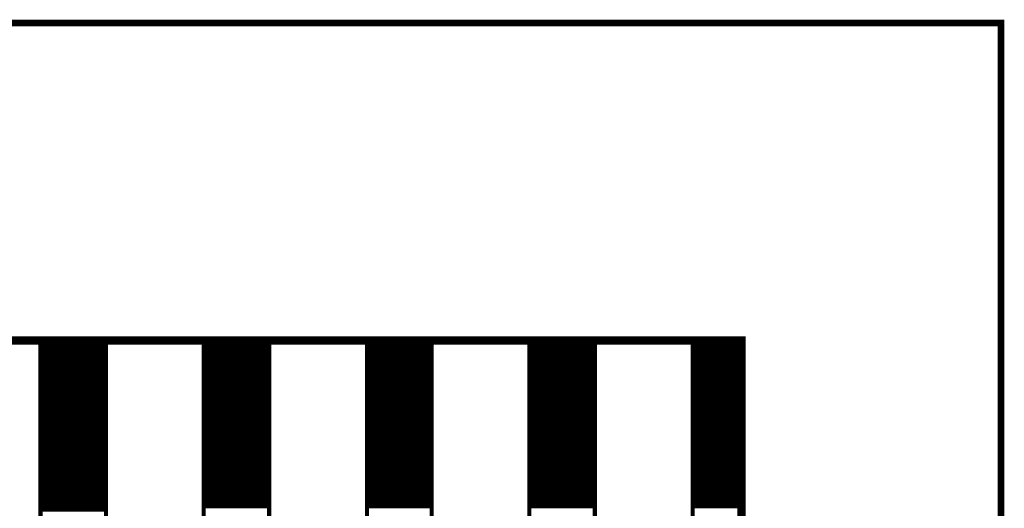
# Model space of a CAD drawing. Extents: x 2.21 to 9.98, y 0.91 to 8.6.
# Tile 17 of 17: x 8.79 to 9.98, y 8.01 to 8.6. Entities that reach past the tile are written whole.
import ezdxf

# ---------------------------------------------------------------- set-up
doc = ezdxf.new("R2010")
doc.units = 0
doc.header["$LTSCALE"] = 25
doc.layers.get('0').update_dxf_attribs({"linetype": 'CONTINUOUS'})

msp = doc.modelspace()

# ---------------------------------------------------------------- linework, layer by layer
at = {"color": 1, "const_width": 0.008}
msp.add_lwpolyline([(2.209, 0.917), (9.976, 0.917), (9.976, 8.596), (2.209, 8.596), (2.209, 0.917)], dxfattribs=at)
at = {"color": 3}
for points, const_width in [([(8.246, 3.925), (8.246, 8.213), (9.663, 8.213), (9.663, 3.925), (8.246, 3.925)], 0.01), ([(8.817, 8.213), (8.896, 8.213), (8.896, 5.697), (8.817, 5.697), (8.817, 8.213)], 0.005), ([(8.817, 8.209), (8.896, 8.209)], 0.005), ([(9.014, 8.213), (9.093, 8.213), (9.093, 3.925), (9.014, 3.925), (9.014, 8.213)], 0.005), ([(9.014, 8.208), (9.093, 8.208)], 0.005), ([(9.211, 8.213), (9.289, 8.213), (9.289, 3.925), (9.211, 3.925), (9.211, 8.213)], 0.005), ([(9.211, 8.208), (9.289, 8.208)], 0.005), ([(9.407, 8.213), (9.486, 8.213), (9.486, 3.925), (9.407, 3.925), (9.407, 8.213)], 0.005), ([(9.407, 8.208), (9.486, 8.208)], 0.005), ([(9.604, 8.213), (9.663, 8.213), (9.663, 3.925), (9.604, 3.925), (9.604, 8.213)], 0.005), ([(9.604, 8.208), (9.663, 8.208)], 0.005), ([(8.817, 8.204), (8.896, 8.204)], 0.005), ([(8.817, 8.199), (8.896, 8.199)], 0.005), ([(9.014, 8.203), (9.093, 8.203)], 0.005), ([(9.014, 8.198), (9.093, 8.198)], 0.005), ([(9.211, 8.203), (9.289, 8.203)], 0.005), ([(9.211, 8.198), (9.289, 8.198)], 0.005), ([(9.407, 8.203), (9.486, 8.203)], 0.005), ([(9.407, 8.198), (9.486, 8.198)], 0.005), ([(9.604, 8.203), (9.663, 8.203)], 0.005), ([(9.604, 8.198), (9.663, 8.198)], 0.005), ([(8.817, 8.194), (8.896, 8.194)], 0.005), ([(8.817, 8.189), (8.896, 8.189)], 0.005), ([(8.817, 8.184), (8.896, 8.184)], 0.005), ([(9.014, 8.193), (9.093, 8.193)], 0.005), ([(9.014, 8.188), (9.093, 8.188)], 0.005), ([(9.211, 8.193), (9.289, 8.193)], 0.005), ([(9.211, 8.188), (9.289, 8.188)], 0.005), ([(9.407, 8.193), (9.486, 8.193)], 0.005), ([(9.407, 8.188), (9.486, 8.188)], 0.005), ([(9.604, 8.193), (9.663, 8.193)], 0.005), ([(9.604, 8.188), (9.663, 8.188)], 0.005), ([(8.817, 8.179), (8.896, 8.179)], 0.005), ([(8.817, 8.174), (8.896, 8.174)], 0.005), ([(9.014, 8.183), (9.093, 8.183)], 0.005), ([(9.014, 8.178), (9.093, 8.178)], 0.005), ([(9.014, 8.173), (9.093, 8.173)], 0.005), ([(9.211, 8.183), (9.289, 8.183)], 0.005), ([(9.211, 8.178), (9.289, 8.178)], 0.005), ([(9.211, 8.173), (9.289, 8.173)], 0.005), ([(9.407, 8.183), (9.486, 8.183)], 0.005), ([(9.407, 8.178), (9.486, 8.178)], 0.005), ([(9.407, 8.173), (9.486, 8.173)], 0.005), ([(9.604, 8.183), (9.663, 8.183)], 0.005), ([(9.604, 8.178), (9.663, 8.178)], 0.005), ([(9.604, 8.173), (9.663, 8.173)], 0.005), ([(8.817, 8.169), (8.896, 8.169)], 0.005), ([(8.817, 8.164), (8.896, 8.164)], 0.005), ([(9.014, 8.168), (9.093, 8.168)], 0.005), ([(9.014, 8.163), (9.093, 8.163)], 0.005), ([(9.211, 8.168), (9.289, 8.168)], 0.005), ([(9.211, 8.163), (9.289, 8.163)], 0.005), ([(9.407, 8.168), (9.486, 8.168)], 0.005), ([(9.407, 8.163), (9.486, 8.163)], 0.005), ([(9.604, 8.168), (9.663, 8.168)], 0.005), ([(9.604, 8.163), (9.663, 8.163)], 0.005), ([(8.817, 8.159), (8.896, 8.159)], 0.005), ([(8.817, 8.154), (8.896, 8.154)], 0.005), ([(8.817, 8.149), (8.896, 8.149)], 0.005), ([(9.014, 8.158), (9.093, 8.158)], 0.005), ([(9.014, 8.153), (9.093, 8.153)], 0.005), ([(9.014, 8.148), (9.093, 8.148)], 0.005), ([(9.211, 8.158), (9.289, 8.158)], 0.005), ([(9.211, 8.153), (9.289, 8.153)], 0.005), ([(9.211, 8.148), (9.289, 8.148)], 0.005), ([(9.407, 8.158), (9.486, 8.158)], 0.005), ([(9.407, 8.153), (9.486, 8.153)], 0.005), ([(9.407, 8.148), (9.486, 8.148)], 0.005), ([(9.604, 8.158), (9.663, 8.158)], 0.005), ([(9.604, 8.153), (9.663, 8.153)], 0.005), ([(9.604, 8.148), (9.663, 8.148)], 0.005), ([(8.817, 8.144), (8.896, 8.144)], 0.005), ([(8.817, 8.139), (8.896, 8.139)], 0.005), ([(9.014, 8.143), (9.093, 8.143)], 0.005), ([(9.014, 8.138), (9.093, 8.138)], 0.005), ([(9.211, 8.143), (9.289, 8.143)], 0.005), ([(9.211, 8.138), (9.289, 8.138)], 0.005), ([(9.407, 8.143), (9.486, 8.143)], 0.005), ([(9.407, 8.138), (9.486, 8.138)], 0.005), ([(9.604, 8.143), (9.663, 8.143)], 0.005), ([(9.604, 8.138), (9.663, 8.138)], 0.005), ([(8.817, 8.134), (8.896, 8.134)], 0.005), ([(8.817, 8.129), (8.896, 8.129)], 0.005), ([(8.817, 8.124), (8.896, 8.124)], 0.005), ([(9.014, 8.133), (9.093, 8.133)], 0.005), ([(9.014, 8.128), (9.093, 8.128)], 0.005), ([(9.211, 8.133), (9.289, 8.133)], 0.005), ([(9.211, 8.128), (9.289, 8.128)], 0.005), ([(9.407, 8.133), (9.486, 8.133)], 0.005), ([(9.407, 8.128), (9.486, 8.128)], 0.005), ([(9.604, 8.133), (9.663, 8.133)], 0.005), ([(9.604, 8.128), (9.663, 8.128)], 0.005), ([(8.817, 8.119), (8.896, 8.119)], 0.005), ([(8.817, 8.114), (8.896, 8.114)], 0.005), ([(9.014, 8.123), (9.093, 8.123)], 0.005), ([(9.014, 8.118), (9.093, 8.118)], 0.005), ([(9.014, 8.113), (9.093, 8.113)], 0.005), ([(9.211, 8.123), (9.289, 8.123)], 0.005), ([(9.211, 8.118), (9.289, 8.118)], 0.005), ([(9.211, 8.113), (9.289, 8.113)], 0.005), ([(9.407, 8.123), (9.486, 8.123)], 0.005), ([(9.407, 8.118), (9.486, 8.118)], 0.005), ([(9.407, 8.113), (9.486, 8.113)], 0.005), ([(9.604, 8.123), (9.663, 8.123)], 0.005), ([(9.604, 8.118), (9.663, 8.118)], 0.005), ([(9.604, 8.113), (9.663, 8.113)], 0.005), ([(8.817, 8.109), (8.896, 8.109)], 0.005), ([(8.817, 8.104), (8.896, 8.104)], 0.005), ([(9.014, 8.108), (9.093, 8.108)], 0.005), ([(9.014, 8.103), (9.093, 8.103)], 0.005), ([(9.211, 8.108), (9.289, 8.108)], 0.005), ([(9.211, 8.103), (9.289, 8.103)], 0.005), ([(9.407, 8.108), (9.486, 8.108)], 0.005), ([(9.407, 8.103), (9.486, 8.103)], 0.005), ([(9.604, 8.108), (9.663, 8.108)], 0.005), ([(9.604, 8.103), (9.663, 8.103)], 0.005), ([(8.817, 8.099), (8.896, 8.099)], 0.005), ([(8.817, 8.094), (8.896, 8.094)], 0.005), ([(8.817, 8.089), (8.896, 8.089)], 0.005), ([(9.014, 8.098), (9.093, 8.098)], 0.005), ([(9.014, 8.093), (9.093, 8.093)], 0.005), ([(9.014, 8.088), (9.093, 8.088)], 0.005), ([(9.211, 8.098), (9.289, 8.098)], 0.005), ([(9.211, 8.093), (9.289, 8.093)], 0.005), ([(9.211, 8.088), (9.289, 8.088)], 0.005), ([(9.407, 8.098), (9.486, 8.098)], 0.005), ([(9.407, 8.093), (9.486, 8.093)], 0.005), ([(9.407, 8.088), (9.486, 8.088)], 0.005), ([(9.604, 8.098), (9.663, 8.098)], 0.005), ([(9.604, 8.093), (9.663, 8.093)], 0.005), ([(9.604, 8.088), (9.663, 8.088)], 0.005), ([(8.817, 8.084), (8.896, 8.084)], 0.005), ([(8.817, 8.079), (8.896, 8.079)], 0.005), ([(9.014, 8.083), (9.093, 8.083)], 0.005), ([(9.014, 8.078), (9.093, 8.078)], 0.005), ([(9.211, 8.083), (9.289, 8.083)], 0.005), ([(9.211, 8.078), (9.289, 8.078)], 0.005), ([(9.407, 8.083), (9.486, 8.083)], 0.005), ([(9.407, 8.078), (9.486, 8.078)], 0.005), ([(9.604, 8.083), (9.663, 8.083)], 0.005), ([(9.604, 8.078), (9.663, 8.078)], 0.005), ([(8.817, 8.074), (8.896, 8.074)], 0.005), ([(8.817, 8.069), (8.896, 8.069)], 0.005), ([(9.014, 8.073), (9.093, 8.073)], 0.005), ([(9.014, 8.068), (9.093, 8.068)], 0.005), ([(9.211, 8.073), (9.289, 8.073)], 0.005), ([(9.211, 8.068), (9.289, 8.068)], 0.005), ([(9.407, 8.073), (9.486, 8.073)], 0.005), ([(9.407, 8.068), (9.486, 8.068)], 0.005), ([(9.604, 8.073), (9.663, 8.073)], 0.005), ([(9.604, 8.068), (9.663, 8.068)], 0.005), ([(8.817, 8.064), (8.896, 8.064)], 0.005), ([(8.817, 8.059), (8.896, 8.059)], 0.005), ([(8.817, 8.054), (8.896, 8.054)], 0.005), ([(9.014, 8.063), (9.093, 8.063)], 0.005), ([(9.014, 8.058), (9.093, 8.058)], 0.005), ([(9.014, 8.053), (9.093, 8.053)], 0.005), ([(9.211, 8.063), (9.289, 8.063)], 0.005), ([(9.211, 8.058), (9.289, 8.058)], 0.005), ([(9.211, 8.053), (9.289, 8.053)], 0.005), ([(9.407, 8.063), (9.486, 8.063)], 0.005), ([(9.407, 8.058), (9.486, 8.058)], 0.005), ([(9.407, 8.053), (9.486, 8.053)], 0.005), ([(9.604, 8.063), (9.663, 8.063)], 0.005), ([(9.604, 8.058), (9.663, 8.058)], 0.005), ([(9.604, 8.053), (9.663, 8.053)], 0.005), ([(8.817, 8.049), (8.896, 8.049)], 0.005), ([(8.817, 8.044), (8.896, 8.044)], 0.005), ([(9.014, 8.048), (9.093, 8.048)], 0.005), ([(9.014, 8.043), (9.093, 8.043)], 0.005), ([(9.211, 8.048), (9.289, 8.048)], 0.005), ([(9.211, 8.043), (9.289, 8.043)], 0.005), ([(9.407, 8.048), (9.486, 8.048)], 0.005), ([(9.407, 8.043), (9.486, 8.043)], 0.005), ([(9.604, 8.048), (9.663, 8.048)], 0.005), ([(9.604, 8.043), (9.663, 8.043)], 0.005), ([(8.817, 8.039), (8.896, 8.039)], 0.005), ([(8.817, 8.034), (8.896, 8.034)], 0.005), ([(8.817, 8.029), (8.896, 8.029)], 0.005), ([(9.014, 8.038), (9.093, 8.038)], 0.005), ([(9.014, 8.033), (9.093, 8.033)], 0.005), ([(9.211, 8.038), (9.289, 8.038)], 0.005), ([(9.211, 8.033), (9.289, 8.033)], 0.005), ([(9.407, 8.038), (9.486, 8.038)], 0.005), ([(9.407, 8.033), (9.486, 8.033)], 0.005), ([(9.604, 8.038), (9.663, 8.038)], 0.005), ([(9.604, 8.033), (9.663, 8.033)], 0.005), ([(8.817, 8.024), (8.896, 8.024)], 0.005), ([(8.817, 8.019), (8.896, 8.019)], 0.005), ([(9.014, 8.028), (9.093, 8.028)], 0.005), ([(9.014, 8.023), (9.093, 8.023)], 0.005), ([(9.014, 8.018), (9.093, 8.018)], 0.005), ([(9.211, 8.028), (9.289, 8.028)], 0.005), ([(9.211, 8.023), (9.289, 8.023)], 0.005), ([(9.211, 8.018), (9.289, 8.018)], 0.005), ([(9.407, 8.028), (9.486, 8.028)], 0.005), ([(9.407, 8.023), (9.486, 8.023)], 0.005), ([(9.407, 8.018), (9.486, 8.018)], 0.005), ([(9.604, 8.028), (9.663, 8.028)], 0.005), ([(9.604, 8.023), (9.663, 8.023)], 0.005), ([(9.604, 8.018), (9.663, 8.018)], 0.005), ([(8.817, 8.014), (8.896, 8.014)], 0.005), ([(8.817, 8.009), (8.896, 8.009)], 0.005), ([(9.014, 8.013), (9.093, 8.013)], 0.005), ([(9.211, 8.013), (9.289, 8.013)], 0.005), ([(9.407, 8.013), (9.486, 8.013)], 0.005), ([(9.604, 8.013), (9.663, 8.013)], 0.005)]:
    msp.add_lwpolyline(points, dxfattribs=dict(at, const_width=const_width))

doc.saveas('drawing.dxf')
